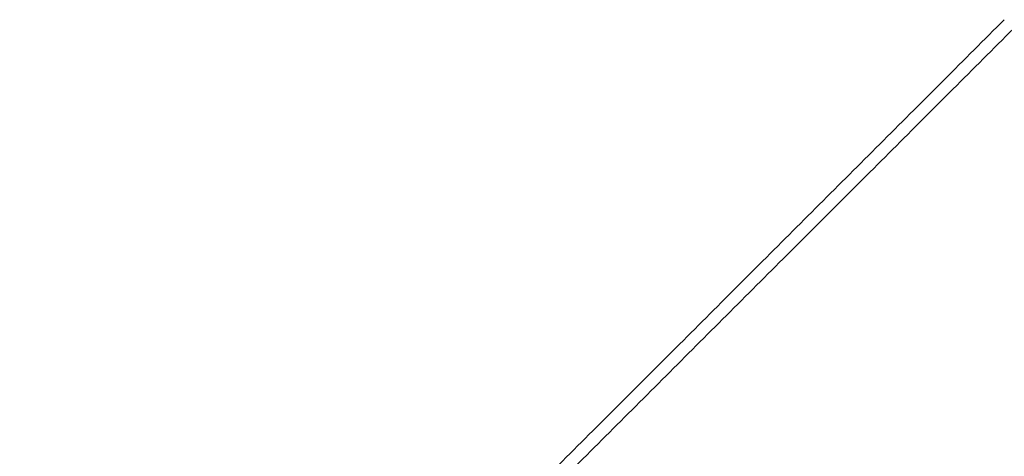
# Model space of a CAD drawing. Header units: millimetres. Extents: x -41 to 130, y -81 to 36.
# Tile 255 of 256: x -1 to 37, y -2 to 15. Entities that reach past the tile are written whole.
import ezdxf

# ---------------------------------------------------------------- set-up
doc = ezdxf.new("R2010")
doc.units = ezdxf.units.MM
doc.layers.add('MADERA', color=7, linetype='Continuous', true_color=0xb06a28)
doc.layers.add('PANTALLA', color=7, linetype='Continuous')

msp = doc.modelspace()

# ---------------------------------------------------------------- linework, layer by layer
at = {"layer": 'MADERA', "color": 254, "true_color": 0xcbd2ef}
for points in [[(11.598, -35.598, 90), (-28, 4, 90)], [(-28, 4, 90), (11.598, -35.598, 90)], [(8.77, -38.426, 90), (-30.828, 1.172, 90)]]:
    msp.add_open_spline(points, degree=1, dxfattribs=at)
at = {"layer": 'PANTALLA', "color": 254, "true_color": 0xcbd2ef}
for points in [[(37.22, 15.48, 90), (-0.43, -22.17, 90)], [(37.22, 15.48, -90), (-0.43, -22.17, -90)], [(-0.43, -22.17, 90), (37.22, 15.48, 90)], [(37.22, 15.48, -90), (-0.43, -22.17, -90)], [(-0.43, -22.17), (37.22, 15.48)], [(37.22, 15.48, -90), (37.22, 15.48, 90)], [(37.22, 15.48, 90), (37.22, 15.48, -90)], [(-0.076, -22.524, 90), (37.574, 15.126, 90)], [(-0.076, -22.524, -90), (37.574, 15.126, -90)], [(-0.076, -22.524, 90), (37.574, 15.126, 90)], [(37.574, 15.126, -90), (-0.076, -22.524, -90)], [(-0.076, -22.524), (37.574, 15.126)]]:
    msp.add_open_spline(points, degree=1, dxfattribs=at)

doc.saveas('drawing.dxf')
